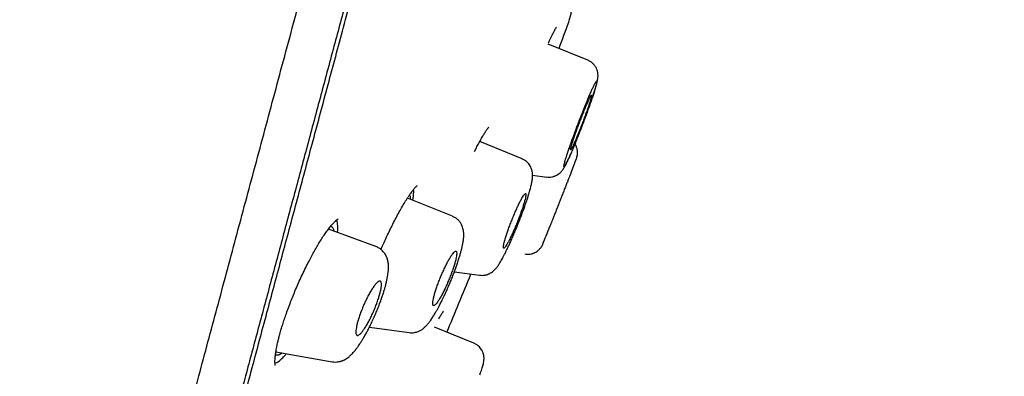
# Model space of a CAD drawing. Header units: millimetres. Extents: x 8 to 827, y 12 to 1643.
# Tile 125 of 134: x 786 to 816, y 1450 to 1461. Entities that reach past the tile are written whole.
import ezdxf

# ---------------------------------------------------------------- set-up
doc = ezdxf.new("R2010")
doc.units = ezdxf.units.MM

msp = doc.modelspace()

# ---------------------------------------------------------------- linework, layer by layer
at = {"color": 7, "linetype": 'Continuous', "lineweight": 30}
for p, q in [((803.204, 1459.995), (801.983, 1460.488)), ((799.899, 1457.478), (799.917, 1457.551)), ((799.72, 1457.177), (799.781, 1457.298)), ((801.183, 1456.959), (799.881, 1457.485)), ((802.86, 1456.968), (802.857, 1456.96)), ((802.857, 1456.96), (802.86, 1456.968)), ((801.509, 1456.456), (801.942, 1456.395)), ((799.048, 1455.185), (797.659, 1455.745)), ((796.692, 1454.254), (795.227, 1454.787)), ((796.688, 1454.247), (796.69, 1454.247)), ((801.824, 1454.333), (801.821, 1454.325)), ((801.821, 1454.325), (801.824, 1454.333)), ((801.287, 1454.016), (801.293, 1454.032)), ((801.29, 1454.024), (801.292, 1454.023)), ((799.103, 1453.476), (799.876, 1453.368)), ((796.491, 1451.774), (797.71, 1451.603)), ((799.698, 1451.281), (798.491, 1451.768)), ((793.613, 1451.007), (795.343, 1450.702)), ((795.346, 1450.707), (795.344, 1450.708))]:
    msp.add_line(p, q, dxfattribs=at)
for radius, start, end in [(220, 339.67668, 339.9036), (221.7, 338.7845, 338.90501), (221.7, 338.17118, 338.31716), (220, 337.23007, 337.73459)]:
    msp.add_arc((596.017, 1536.761), radius, start, end, dxfattribs=at)
for points, knots in [([(797.4, 1542.941), (797.178, 1542.55), (796.58, 1541.499), (795.631, 1539.773), (794.549, 1537.767), (793.488, 1535.75), (792.444, 1533.723), (791.357, 1531.567), (790.228, 1529.278), (789.062, 1526.858), (787.916, 1524.427), (786.783, 1521.97), (785.664, 1519.487), (784.557, 1516.977), (783.47, 1514.459), (782.403, 1511.933), (781.355, 1509.398), (780.327, 1506.855), (779.261, 1504.163), (778.163, 1501.321), (777.036, 1498.327), (775.935, 1495.325), (774.86, 1492.314), (773.812, 1489.294), (772.81, 1486.323), (771.852, 1483.401), (770.938, 1480.529), (770.049, 1477.649), (769.184, 1474.761), (768.372, 1471.955), (767.609, 1469.23), (766.894, 1466.589), (766.204, 1463.94), (765.705, 1461.977), (765.444, 1460.895), (765.397, 1460.701)], [0, 0, 0, 0, 0.015247, 0.040999, 0.066752, 0.092509, 0.118267, 0.144028, 0.17439, 0.204753, 0.235117, 0.265482, 0.296469, 0.327457, 0.358448, 0.389441, 0.420435, 0.451429, 0.482421, 0.518573, 0.554719, 0.590855, 0.626982, 0.663102, 0.699219, 0.733271, 0.767325, 0.801383, 0.835446, 0.869516, 0.90043, 0.931352, 0.962284, 0.993228, 1, 1, 1, 1]), ([(788.217, 1438.967), (788.365, 1439.521), (788.662, 1440.63), (789.135, 1442.393), (789.626, 1444.225), (790.136, 1446.129), (790.664, 1448.101), (791.209, 1450.135), (791.77, 1452.229), (792.346, 1454.379), (792.936, 1456.58), (793.539, 1458.83), (794.154, 1461.123), (794.779, 1463.456), (795.413, 1465.825), (796.056, 1468.223), (796.705, 1470.647), (797.361, 1473.093), (798.021, 1475.555), (798.684, 1478.03), (799.349, 1480.513), (800.015, 1482.999), (800.681, 1485.483), (801.345, 1487.961), (802.006, 1490.428), (802.663, 1492.88), (803.314, 1495.312), (803.959, 1497.719), (804.597, 1500.098), (805.225, 1502.443), (805.843, 1504.75), (806.45, 1507.014), (807.044, 1509.231), (807.625, 1511.398), (808.191, 1513.511), (808.741, 1515.565), (809.275, 1517.558), (809.791, 1519.484), (810.289, 1521.341), (810.767, 1523.124), (811.224, 1524.83), (811.659, 1526.455), (812.073, 1527.998), (812.463, 1529.456), (812.83, 1530.826), (813.173, 1532.105), (813.491, 1533.292), (813.783, 1534.383), (814.05, 1535.376), (814.289, 1536.268), (814.5, 1537.059), (814.685, 1537.747), (814.842, 1538.332), (814.97, 1538.812), (815.071, 1539.189), (815.142, 1539.453), (815.181, 1539.6), (815.186, 1539.619), (815.188, 1539.625)], [0, 0, 0, 0, 0.018042, 0.036084, 0.054125, 0.072166, 0.090206, 0.108247, 0.126288, 0.144329, 0.162369, 0.180411, 0.198454, 0.216495, 0.234536, 0.252576, 0.270617, 0.288657, 0.306697, 0.324738, 0.342779, 0.360821, 0.378863, 0.396905, 0.414946, 0.432988, 0.451029, 0.46907, 0.487111, 0.505152, 0.523194, 0.541236, 0.559277, 0.577318, 0.595359, 0.6134, 0.631441, 0.649482, 0.667522, 0.685564, 0.703605, 0.721646, 0.739687, 0.757729, 0.775771, 0.793813, 0.811856, 0.829898, 0.847941, 0.865983, 0.884024, 0.902063, 0.920103, 0.938143, 0.956182, 0.974222, 0.992264, 1, 1, 1, 1]), ([(816.017, 1537.367), (816.015, 1537.362), (816.012, 1537.351), (815.989, 1537.265), (815.953, 1537.126), (815.901, 1536.932), (815.834, 1536.682), (815.753, 1536.377), (815.66, 1536.029), (815.556, 1535.644), (815.444, 1535.228), (815.321, 1534.769), (815.186, 1534.267), (815.04, 1533.722), (814.877, 1533.114), (814.696, 1532.438), (814.496, 1531.692), (814.283, 1530.898), (814.057, 1530.057), (813.819, 1529.169), (813.569, 1528.233), (813.312, 1527.276), (813.052, 1526.305), (812.79, 1525.326), (812.518, 1524.313), (812.237, 1523.264), (811.947, 1522.181), (811.639, 1521.031), (811.313, 1519.813), (810.968, 1518.524), (810.613, 1517.2), (810.249, 1515.839), (809.876, 1514.443), (809.492, 1513.01), (809.109, 1511.583), (808.73, 1510.169), (808.356, 1508.776), (807.978, 1507.365), (807.594, 1505.934), (807.206, 1504.485), (806.801, 1502.974), (806.38, 1501.402), (805.942, 1499.768), (805.5, 1498.116), (805.053, 1496.446), (804.601, 1494.757), (804.143, 1493.049), (803.694, 1491.374), (803.255, 1489.737), (802.828, 1488.146), (802.401, 1486.553), (801.973, 1484.957), (801.545, 1483.359), (801.104, 1481.714), (800.651, 1480.022), (800.186, 1478.286), (799.722, 1476.551), (799.258, 1474.819), (798.795, 1473.088), (798.332, 1471.36), (797.885, 1469.69), (797.453, 1468.082), (797.039, 1466.538), (796.629, 1465.009), (796.223, 1463.496), (795.822, 1461.999), (795.413, 1460.472), (794.997, 1458.919), (794.575, 1457.344), (794.159, 1455.791), (793.749, 1454.26), (793.345, 1452.752), (792.949, 1451.271), (792.571, 1449.863), (792.213, 1448.528), (791.874, 1447.264), (791.543, 1446.029), (791.22, 1444.824), (790.905, 1443.65), (790.589, 1442.471), (790.274, 1441.293), (789.96, 1440.121), (789.656, 1438.988), (789.364, 1437.894), (789.082, 1436.84), (788.811, 1435.831), (788.561, 1434.895), (788.329, 1434.031), (788.115, 1433.235), (787.913, 1432.48), (787.721, 1431.765), (787.541, 1431.093), (787.367, 1430.442), (787.2, 1429.818), (787.041, 1429.226), (786.897, 1428.687), (786.766, 1428.2), (786.65, 1427.766), (786.548, 1427.384), (786.463, 1427.066), (786.393, 1426.807), (786.338, 1426.6), (786.295, 1426.439), (786.264, 1426.326), (786.246, 1426.258), (786.244, 1426.249), (786.243, 1426.246)], [0, 0, 0, 0, 0.010049, 0.020092, 0.030139, 0.040198, 0.050281, 0.060395, 0.070493, 0.079701, 0.088876, 0.098025, 0.107154, 0.116271, 0.125383, 0.135467, 0.145515, 0.155536, 0.165541, 0.175538, 0.185536, 0.195595, 0.204811, 0.214007, 0.223192, 0.232373, 0.241556, 0.25075, 0.260749, 0.270734, 0.280716, 0.290705, 0.300709, 0.310738, 0.320848, 0.330098, 0.339316, 0.34851, 0.357688, 0.366857, 0.376027, 0.385997, 0.395957, 0.405919, 0.415892, 0.425888, 0.435918, 0.446015, 0.455251, 0.464458, 0.473647, 0.482824, 0.491999, 0.501182, 0.511156, 0.521127, 0.531108, 0.541108, 0.55114, 0.561215, 0.5713, 0.580505, 0.589683, 0.598841, 0.607987, 0.617131, 0.62628, 0.636271, 0.646263, 0.656267, 0.666292, 0.676349, 0.686449, 0.696503, 0.705673, 0.714826, 0.723968, 0.733107, 0.742251, 0.751406, 0.761395, 0.771392, 0.781406, 0.791447, 0.801525, 0.811649, 0.821711, 0.830884, 0.84004, 0.849185, 0.858328, 0.867474, 0.876632, 0.886667, 0.896688, 0.906703, 0.916722, 0.926755, 0.936809, 0.946838, 0.956005, 0.965164, 0.974323, 0.983488, 0.992666, 1, 1, 1, 1]), ([(786.494, 1426.677), (786.496, 1426.683), (786.499, 1426.697), (786.53, 1426.81), (786.579, 1426.994), (786.649, 1427.253), (786.738, 1427.585), (786.845, 1427.983), (786.966, 1428.438), (787.102, 1428.946), (787.255, 1429.516), (787.424, 1430.147), (787.614, 1430.856), (787.825, 1431.645), (788.06, 1432.52), (788.312, 1433.461), (788.582, 1434.467), (788.87, 1435.539), (789.168, 1436.651), (789.474, 1437.797), (789.788, 1438.97), (790.115, 1440.19), (790.455, 1441.458), (790.815, 1442.803), (791.196, 1444.226), (791.599, 1445.728), (792.014, 1447.278), (792.443, 1448.875), (792.884, 1450.52), (793.328, 1452.178), (793.774, 1453.842), (794.218, 1455.503), (794.671, 1457.192), (795.131, 1458.91), (795.608, 1460.69), (796.102, 1462.531), (796.611, 1464.431), (797.125, 1466.351), (797.645, 1468.291), (798.172, 1470.256), (798.694, 1472.205), (799.211, 1474.133), (799.719, 1476.033), (800.23, 1477.938), (800.743, 1479.851), (801.085, 1481.128), (801.256, 1481.768)], [0, 0, 0, 0, 0.022886, 0.046235, 0.069585, 0.092966, 0.116406, 0.139855, 0.161859, 0.183789, 0.205669, 0.227524, 0.249378, 0.272804, 0.296177, 0.319526, 0.342882, 0.366274, 0.389746, 0.411811, 0.433793, 0.455718, 0.47761, 0.499495, 0.522855, 0.546164, 0.569451, 0.592749, 0.616087, 0.639569, 0.661679, 0.683715, 0.705706, 0.727679, 0.749662, 0.772994, 0.796255, 0.819478, 0.842697, 0.865948, 0.889392, 0.911524, 0.933621, 0.955712, 0.977828, 1, 1, 1, 1]), ([(802.623, 1461.169), (802.624, 1461.173), (802.626, 1461.179), (802.641, 1461.236), (802.665, 1461.326), (802.698, 1461.453), (802.742, 1461.615), (802.795, 1461.811), (802.856, 1462.042), (802.927, 1462.303), (802.98, 1462.504), (803.007, 1462.603)], [0, 0, 0, 0, 0.1133706, 0.2259753, 0.3380293, 0.4497507, 0.5613592, 0.6710787, 0.7811102, 0.8916599, 1, 1, 1, 1]), ([(802.001, 1460.528), (802.015, 1460.559), (802.043, 1460.62), (802.082, 1460.704), (802.118, 1460.778), (802.147, 1460.838), (802.17, 1460.883), (802.188, 1460.919), (802.206, 1460.952), (802.222, 1460.981), (802.236, 1461.004), (802.244, 1461.015), (802.242, 1461.013), (802.241, 1461.013)], [0, 0, 0, 0, 0.112561, 0.22771, 0.348455, 0.450163, 0.532792, 0.6073, 0.683429, 0.780862, 0.88045, 0.979458, 1, 1, 1, 1]), ([(803.37, 1458.916), (803.371, 1458.918), (803.382, 1458.952), (803.401, 1459.012), (803.428, 1459.095), (803.453, 1459.179), (803.477, 1459.26), (803.495, 1459.333), (803.508, 1459.393), (803.515, 1459.433), (803.52, 1459.482), (803.521, 1459.529), (803.518, 1459.584), (803.505, 1459.652), (803.485, 1459.714), (803.46, 1459.765), (803.434, 1459.809), (803.397, 1459.858), (803.347, 1459.909), (803.282, 1459.958), (803.23, 1459.982), (803.203, 1459.995)], [0, 0, 0, 0, 0.003772, 0.077029, 0.150792, 0.223126, 0.322551, 0.411294, 0.489594, 0.558458, 0.594074, 0.633385, 0.677266, 0.722428, 0.770368, 0.796077, 0.824682, 0.85998, 0.901642, 0.948762, 1, 1, 1, 1]), ([(802.705, 1457.486), (802.687, 1457.434), (802.651, 1457.331), (802.603, 1457.19), (802.565, 1457.073), (802.535, 1456.978), (802.513, 1456.904), (802.495, 1456.841), (802.481, 1456.784), (802.472, 1456.739), (802.471, 1456.711), (802.479, 1456.707), (802.495, 1456.723), (802.52, 1456.763), (802.552, 1456.825), (802.592, 1456.908), (802.639, 1457.01), (802.691, 1457.13), (802.748, 1457.263), (802.809, 1457.41), (802.873, 1457.568), (802.938, 1457.733), (803.005, 1457.904), (803.071, 1458.078), (803.136, 1458.251), (803.198, 1458.42), (803.256, 1458.582), (803.309, 1458.735), (803.358, 1458.877), (803.396, 1458.994), (803.426, 1459.089), (803.448, 1459.163), (803.465, 1459.226), (803.48, 1459.283), (803.488, 1459.328), (803.489, 1459.355), (803.481, 1459.36), (803.465, 1459.343), (803.441, 1459.304), (803.408, 1459.242), (803.369, 1459.16), (803.322, 1459.058), (803.27, 1458.938), (803.213, 1458.804), (803.152, 1458.657), (803.088, 1458.5), (803.023, 1458.334), (802.956, 1458.163), (802.889, 1457.989), (802.825, 1457.815), (802.762, 1457.645), (802.724, 1457.539), (802.705, 1457.486)], [0, 0, 0, 0, 0.020821, 0.041582, 0.06264, 0.078443, 0.094018, 0.109523, 0.125117, 0.145819, 0.166526, 0.187598, 0.208613, 0.229288, 0.249997, 0.270666, 0.291646, 0.312449, 0.333567, 0.354265, 0.37491, 0.395725, 0.416444, 0.437415, 0.458448, 0.479159, 0.499918, 0.520746, 0.541507, 0.562564, 0.578454, 0.594061, 0.609543, 0.625063, 0.645835, 0.666548, 0.687556, 0.70852, 0.729212, 0.750004, 0.770692, 0.791398, 0.812472, 0.833502, 0.854183, 0.874884, 0.895566, 0.916549, 0.93735, 0.958554, 0.979312, 1, 1, 1, 1]), ([(802.696, 1457.248), (802.7, 1457.255), (802.709, 1457.269), (802.73, 1457.309), (802.759, 1457.371), (802.8, 1457.461), (802.846, 1457.569), (802.897, 1457.692), (802.95, 1457.825), (803.005, 1457.965), (803.06, 1458.108), (803.112, 1458.249), (803.162, 1458.385), (803.207, 1458.513), (803.246, 1458.628), (803.278, 1458.728), (803.302, 1458.81), (803.318, 1458.871), (803.325, 1458.909), (803.323, 1458.925), (803.312, 1458.915), (803.291, 1458.882), (803.263, 1458.825), (803.226, 1458.747), (803.183, 1458.65), (803.135, 1458.536), (803.083, 1458.409), (803.029, 1458.273), (802.974, 1458.131), (802.92, 1457.989), (802.869, 1457.849), (802.821, 1457.715), (802.778, 1457.592), (802.741, 1457.482), (802.712, 1457.389), (802.69, 1457.315), (802.678, 1457.262), (802.674, 1457.232), (802.68, 1457.225), (802.69, 1457.24), (802.696, 1457.248)], [0, 0, 0, 0, 0.017099, 0.034199, 0.061285, 0.088371, 0.115455, 0.14254, 0.169518, 0.196495, 0.22331, 0.250125, 0.276792, 0.303459, 0.330055, 0.356651, 0.383286, 0.409921, 0.436687, 0.463453, 0.490387, 0.517321, 0.544384, 0.571449, 0.598546, 0.625643, 0.652663, 0.679683, 0.706552, 0.733419, 0.760127, 0.786833, 0.813441, 0.840047, 0.866658, 0.893269, 0.919954, 0.946639, 0.973319, 1, 1, 1, 1]), ([(799.781, 1457.298), (799.804, 1457.341), (799.846, 1457.423), (799.904, 1457.528), (799.953, 1457.616), (799.995, 1457.688), (800.031, 1457.746), (800.06, 1457.791), (800.084, 1457.827), (800.103, 1457.854), (800.117, 1457.873), (800.127, 1457.887), (800.134, 1457.896), (800.141, 1457.905), (800.148, 1457.914), (800.155, 1457.921), (800.159, 1457.926), (800.158, 1457.925), (800.157, 1457.925)], [0, 0, 0, 0, 0.123068, 0.235828, 0.338363, 0.430728, 0.51297, 0.585125, 0.647231, 0.699318, 0.741417, 0.773558, 0.796113, 0.819407, 0.864791, 0.922584, 0.989535, 1, 1, 1, 1]), ([(802.858, 1456.963), (802.869, 1456.999), (802.891, 1457.068), (802.893, 1457.158), (802.885, 1457.223), (802.876, 1457.267), (802.863, 1457.307), (802.846, 1457.351), (802.828, 1457.387), (802.813, 1457.408), (802.81, 1457.413)], [0, 0, 0, 0, 0.244968, 0.454831, 0.56996, 0.662938, 0.74127, 0.83989, 0.962278, 1, 1, 1, 1]), ([(799.876, 1453.37), (799.902, 1453.368), (799.95, 1453.363), (800.016, 1453.369), (800.07, 1453.379), (800.11, 1453.39), (800.144, 1453.403), (800.179, 1453.418), (800.224, 1453.442), (800.277, 1453.478), (800.328, 1453.523), (800.37, 1453.567), (800.405, 1453.609), (800.435, 1453.65), (800.462, 1453.69), (800.488, 1453.73), (800.518, 1453.779), (800.547, 1453.829), (800.58, 1453.887), (800.618, 1453.958), (800.662, 1454.044), (800.709, 1454.14), (800.76, 1454.246), (800.812, 1454.359), (800.869, 1454.486), (800.93, 1454.626), (800.993, 1454.775), (801.054, 1454.926), (801.112, 1455.072), (801.165, 1455.21), (801.213, 1455.338), (801.255, 1455.457), (801.293, 1455.565), (801.331, 1455.678), (801.367, 1455.789), (801.401, 1455.898), (801.428, 1455.993), (801.45, 1456.072), (801.466, 1456.138), (801.478, 1456.192), (801.489, 1456.247), (801.499, 1456.308), (801.507, 1456.371), (801.51, 1456.427), (801.509, 1456.473), (801.506, 1456.511), (801.5, 1456.559), (801.488, 1456.61), (801.47, 1456.664), (801.446, 1456.716), (801.414, 1456.77), (801.373, 1456.823), (801.322, 1456.873), (801.257, 1456.92), (801.207, 1456.944), (801.181, 1456.956)], [0, 0, 0, 0, 0.015338, 0.028513, 0.039245, 0.047374, 0.053137, 0.061269, 0.073425, 0.089505, 0.106184, 0.124426, 0.143417, 0.158798, 0.170307, 0.188363, 0.206802, 0.224094, 0.243387, 0.265202, 0.289553, 0.316469, 0.340902, 0.367126, 0.395034, 0.424642, 0.455866, 0.486488, 0.515589, 0.543189, 0.56932, 0.593987, 0.617196, 0.638943, 0.668797, 0.695317, 0.719685, 0.744629, 0.761661, 0.779032, 0.7971, 0.816443, 0.837304, 0.857926, 0.870476, 0.880412, 0.890997, 0.905611, 0.91656, 0.928113, 0.941308, 0.953503, 0.967544, 0.983167, 1, 1, 1, 1]), ([(801.942, 1456.396), (801.97, 1456.393), (802.022, 1456.388), (802.092, 1456.396), (802.147, 1456.409), (802.188, 1456.422), (802.22, 1456.436), (802.248, 1456.449), (802.283, 1456.469), (802.314, 1456.49), (802.341, 1456.512), (802.36, 1456.528), (802.378, 1456.547), (802.401, 1456.572), (802.428, 1456.606), (802.457, 1456.649), (802.488, 1456.7), (802.525, 1456.768), (802.569, 1456.857), (802.617, 1456.961), (802.657, 1457.051), (802.679, 1457.103), (802.688, 1457.122)], [0, 0, 0, 0, 0.052569, 0.097021, 0.132102, 0.157107, 0.178633, 0.197681, 0.214871, 0.255202, 0.269217, 0.284332, 0.315136, 0.358925, 0.415677, 0.484029, 0.555915, 0.629852, 0.745036, 0.866131, 0.950658, 1, 1, 1, 1]), ([(802.692, 1456.533), (802.692, 1456.533), (802.692, 1456.534), (802.682, 1456.508), (802.663, 1456.46), (802.634, 1456.387), (802.599, 1456.296), (802.556, 1456.186), (802.507, 1456.063), (802.454, 1455.929), (802.399, 1455.788), (802.343, 1455.645), (802.287, 1455.504), (802.234, 1455.367), (802.184, 1455.241), (802.14, 1455.128), (802.102, 1455.031), (802.07, 1454.952), (802.048, 1454.894), (802.034, 1454.858), (802.029, 1454.846), (802.033, 1454.856), (802.043, 1454.881), (802.047, 1454.892)], [0, 0, 0, 0, 0.030059, 0.078064, 0.127477, 0.17578, 0.225505, 0.274043, 0.324005, 0.372608, 0.422626, 0.471098, 0.520968, 0.569171, 0.618755, 0.66667, 0.715957, 0.763689, 0.812794, 0.860528, 0.909645, 0.957507, 1, 1, 1, 1]), ([(797.684, 1455.784), (797.702, 1455.81), (797.735, 1455.86), (797.778, 1455.921), (797.815, 1455.97), (797.845, 1456.008), (797.869, 1456.037), (797.887, 1456.059), (797.902, 1456.075), (797.914, 1456.088), (797.925, 1456.099), (797.937, 1456.11), (797.95, 1456.122), (797.959, 1456.129), (797.959, 1456.129), (797.959, 1456.129)], [0, 0, 0, 0, 0.128594, 0.243388, 0.344605, 0.432411, 0.506931, 0.568265, 0.616942, 0.662596, 0.709105, 0.756459, 0.83754, 0.924695, 1, 1, 1, 1]), ([(797.825, 1455.679), (797.826, 1455.687), (797.836, 1455.742), (797.847, 1455.827), (797.854, 1455.929), (797.854, 1455.99), (797.85, 1456.012), (797.849, 1456.014)], [0, 0, 0, 0, 0.058167, 0.365496, 0.670645, 0.973033, 1, 1, 1, 1]), ([(796.844, 1454.163), (796.87, 1454.221), (796.923, 1454.342), (797.007, 1454.525), (797.096, 1454.713), (797.189, 1454.903), (797.285, 1455.091), (797.384, 1455.276), (797.483, 1455.454), (797.582, 1455.624), (797.644, 1455.722), (797.676, 1455.772)], [0, 0, 0, 0, 0.089552, 0.187818, 0.290637, 0.398006, 0.509871, 0.626135, 0.746666, 0.871324, 1, 1, 1, 1]), ([(797.725, 1455.845), (797.73, 1455.832), (797.741, 1455.805), (797.746, 1455.758), (797.745, 1455.72), (797.745, 1455.711)], [0, 0, 0, 0, 0.40367, 0.860464, 1, 1, 1, 1]), ([(800.621, 1454.2), (800.624, 1454.201), (800.631, 1454.201), (800.65, 1454.216), (800.677, 1454.251), (800.717, 1454.313), (800.763, 1454.397), (800.815, 1454.499), (800.871, 1454.616), (800.928, 1454.744), (800.987, 1454.881), (801.044, 1455.022), (801.099, 1455.163), (801.15, 1455.3), (801.195, 1455.43), (801.234, 1455.549), (801.265, 1455.655), (801.288, 1455.744), (801.301, 1455.813), (801.305, 1455.861), (801.298, 1455.885), (801.282, 1455.886), (801.256, 1455.861), (801.222, 1455.813), (801.18, 1455.742), (801.131, 1455.651), (801.077, 1455.543), (801.021, 1455.422), (800.963, 1455.289), (800.904, 1455.151), (800.848, 1455.009), (800.794, 1454.87), (800.746, 1454.735), (800.702, 1454.608), (800.667, 1454.494), (800.638, 1454.394), (800.619, 1454.312), (800.61, 1454.251), (800.609, 1454.211), (800.617, 1454.204), (800.621, 1454.2)], [0, 0, 0, 0, 0.017403, 0.034807, 0.062108, 0.08941, 0.116686, 0.143963, 0.171026, 0.19809, 0.22485, 0.251609, 0.278106, 0.304601, 0.330985, 0.357367, 0.383838, 0.410308, 0.437032, 0.463757, 0.490793, 0.51783, 0.545094, 0.57236, 0.599667, 0.626975, 0.654121, 0.681267, 0.708125, 0.734981, 0.761548, 0.788114, 0.814511, 0.840907, 0.867328, 0.893749, 0.920316, 0.946883, 0.973441, 1, 1, 1, 1]), ([(795.317, 1454.902), (795.333, 1454.92), (795.362, 1454.955), (795.4, 1454.995), (795.429, 1455.025), (795.451, 1455.046), (795.473, 1455.065), (795.494, 1455.082), (795.513, 1455.095), (795.524, 1455.102), (795.529, 1455.105), (795.532, 1455.107), (795.531, 1455.106), (795.531, 1455.106)], [0, 0, 0, 0, 0.145784, 0.27024, 0.373471, 0.45558, 0.517924, 0.636137, 0.762094, 0.837563, 0.916031, 0.997395, 1, 1, 1, 1]), ([(797.71, 1451.604), (797.738, 1451.601), (797.792, 1451.596), (797.869, 1451.603), (797.932, 1451.617), (797.987, 1451.636), (798.032, 1451.656), (798.073, 1451.679), (798.113, 1451.704), (798.15, 1451.732), (798.184, 1451.761), (798.216, 1451.791), (798.26, 1451.836), (798.314, 1451.899), (798.379, 1451.988), (798.445, 1452.087), (798.506, 1452.186), (798.558, 1452.277), (798.602, 1452.356), (798.641, 1452.43), (798.675, 1452.496), (798.708, 1452.562), (798.743, 1452.633), (798.784, 1452.719), (798.831, 1452.82), (798.884, 1452.936), (798.941, 1453.068), (798.999, 1453.208), (799.054, 1453.347), (799.104, 1453.478), (799.147, 1453.598), (799.191, 1453.722), (799.231, 1453.846), (799.269, 1453.967), (799.299, 1454.072), (799.324, 1454.168), (799.347, 1454.265), (799.364, 1454.347), (799.376, 1454.418), (799.384, 1454.477), (799.39, 1454.539), (799.392, 1454.594), (799.392, 1454.641), (799.39, 1454.679), (799.386, 1454.724), (799.376, 1454.782), (799.359, 1454.845), (799.336, 1454.903), (799.312, 1454.949), (799.285, 1454.992), (799.254, 1455.033), (799.205, 1455.085), (799.138, 1455.14), (799.076, 1455.169), (799.046, 1455.183)], [0, 0, 0, 0, 0.018274, 0.034551, 0.048571, 0.060214, 0.072621, 0.083739, 0.093829, 0.107119, 0.119034, 0.131811, 0.145645, 0.176005, 0.207866, 0.240762, 0.273682, 0.295688, 0.316669, 0.335004, 0.350685, 0.364587, 0.38074, 0.399659, 0.421343, 0.445788, 0.472992, 0.502451, 0.530743, 0.55724, 0.581948, 0.604867, 0.635867, 0.663025, 0.687859, 0.710796, 0.73523, 0.762719, 0.778046, 0.794837, 0.813182, 0.832796, 0.846416, 0.857298, 0.867712, 0.881878, 0.900019, 0.914599, 0.926629, 0.936091, 0.947431, 0.958496, 0.979868, 1, 1, 1, 1]), ([(793.594, 1450.591), (793.594, 1450.591), (793.595, 1450.591), (793.591, 1450.606), (793.588, 1450.633), (793.585, 1450.667), (793.585, 1450.705), (793.585, 1450.752), (793.589, 1450.807), (793.594, 1450.865), (793.601, 1450.922), (793.609, 1450.981), (793.619, 1451.046), (793.632, 1451.12), (793.648, 1451.201), (793.668, 1451.292), (793.693, 1451.397), (793.726, 1451.525), (793.766, 1451.666), (793.811, 1451.818), (793.862, 1451.976), (793.921, 1452.151), (793.99, 1452.344), (794.064, 1452.54), (794.142, 1452.737), (794.222, 1452.932), (794.31, 1453.135), (794.404, 1453.344), (794.505, 1453.557), (794.603, 1453.752), (794.696, 1453.929), (794.782, 1454.087), (794.871, 1454.243), (794.96, 1454.393), (795.051, 1454.536), (795.141, 1454.671), (795.231, 1454.795), (795.288, 1454.866), (795.316, 1454.901)], [0, 0, 0, 0, 0.0133907, 0.0336675, 0.0552039, 0.0756996, 0.0947147, 0.1122164, 0.1345736, 0.1538162, 0.1699347, 0.1856731, 0.2028878, 0.2215784, 0.2417454, 0.2610231, 0.2838453, 0.3104865, 0.3409219, 0.3679833, 0.3974651, 0.4293743, 0.4637104, 0.5004618, 0.5329187, 0.5670161, 0.6027322, 0.640051, 0.6789998, 0.7197085, 0.7514193, 0.7841314, 0.817828, 0.8524825, 0.8880609, 0.9245265, 0.9618462, 1, 1, 1, 1]), ([(795.292, 1454.871), (795.305, 1454.868), (795.332, 1454.863), (795.362, 1454.832), (795.385, 1454.787), (795.392, 1454.745), (795.396, 1454.726)], [0, 0, 0, 0, 0.251329, 0.521124, 0.788017, 1, 1, 1, 1]), ([(795.509, 1454.685), (795.512, 1454.725), (795.519, 1454.806), (795.517, 1454.907), (795.505, 1454.989), (795.49, 1455.042), (795.477, 1455.06), (795.473, 1455.065)], [0, 0, 0, 0, 0.22989, 0.462246, 0.693983, 0.92728, 1, 1, 1, 1]), ([(795.344, 1450.704), (795.378, 1450.7), (795.439, 1450.693), (795.523, 1450.7), (795.583, 1450.712), (795.622, 1450.724), (795.647, 1450.733), (795.67, 1450.741), (795.705, 1450.757), (795.753, 1450.782), (795.81, 1450.818), (795.86, 1450.857), (795.9, 1450.892), (795.934, 1450.925), (795.973, 1450.965), (796.014, 1451.011), (796.056, 1451.062), (796.092, 1451.108), (796.125, 1451.153), (796.159, 1451.201), (796.2, 1451.261), (796.248, 1451.337), (796.305, 1451.43), (796.366, 1451.535), (796.429, 1451.652), (796.494, 1451.778), (796.563, 1451.92), (796.633, 1452.072), (796.7, 1452.227), (796.761, 1452.376), (796.815, 1452.517), (796.862, 1452.648), (796.903, 1452.768), (796.938, 1452.878), (796.967, 1452.978), (796.995, 1453.08), (797.019, 1453.182), (797.04, 1453.282), (797.056, 1453.369), (797.066, 1453.444), (797.073, 1453.512), (797.077, 1453.579), (797.078, 1453.651), (797.073, 1453.73), (797.06, 1453.811), (797.041, 1453.876), (797.027, 1453.915), (797.014, 1453.946), (797.002, 1453.97), (796.991, 1453.991), (796.981, 1454.009), (796.968, 1454.029), (796.948, 1454.059), (796.914, 1454.101), (796.861, 1454.154), (796.785, 1454.21), (796.723, 1454.237), (796.69, 1454.251)], [0, 0, 0, 0, 0.022591, 0.041017, 0.054933, 0.062319, 0.067749, 0.073594, 0.080073, 0.096873, 0.116031, 0.132657, 0.146037, 0.158861, 0.173755, 0.193613, 0.211752, 0.226963, 0.239317, 0.254104, 0.272187, 0.293571, 0.318269, 0.346315, 0.37223, 0.400395, 0.430822, 0.463311, 0.495031, 0.525073, 0.553458, 0.580214, 0.605372, 0.628954, 0.650967, 0.671407, 0.699095, 0.723408, 0.745894, 0.76689, 0.783361, 0.801538, 0.821388, 0.842768, 0.868667, 0.883609, 0.894365, 0.901092, 0.908082, 0.912267, 0.916915, 0.922024, 0.928827, 0.94019, 0.956105, 0.97624, 1, 1, 1, 1]), ([(801.29, 1454.023), (801.323, 1454.02), (801.385, 1454.015), (801.462, 1454.027), (801.516, 1454.042), (801.551, 1454.056), (801.591, 1454.074), (801.642, 1454.103), (801.707, 1454.154), (801.76, 1454.215), (801.8, 1454.277), (801.815, 1454.313), (801.823, 1454.331)], [0, 0, 0, 0, 0.151274, 0.278698, 0.347987, 0.403719, 0.450641, 0.544559, 0.669913, 0.823687, 0.909574, 1, 1, 1, 1]), ([(798.443, 1452.452), (798.446, 1452.447), (798.452, 1452.435), (798.469, 1452.429), (798.495, 1452.44), (798.534, 1452.478), (798.582, 1452.538), (798.635, 1452.62), (798.693, 1452.72), (798.754, 1452.835), (798.816, 1452.962), (798.877, 1453.096), (798.936, 1453.235), (798.992, 1453.374), (799.042, 1453.511), (799.086, 1453.641), (799.123, 1453.761), (799.151, 1453.869), (799.169, 1453.96), (799.177, 1454.033), (799.175, 1454.083), (799.161, 1454.111), (799.138, 1454.114), (799.104, 1454.092), (799.062, 1454.045), (799.012, 1453.977), (798.957, 1453.887), (798.897, 1453.781), (798.836, 1453.661), (798.774, 1453.531), (798.713, 1453.395), (798.655, 1453.255), (798.602, 1453.117), (798.554, 1452.982), (798.512, 1452.856), (798.479, 1452.74), (798.455, 1452.638), (798.44, 1452.555), (798.435, 1452.49), (798.441, 1452.465), (798.443, 1452.452)], [0, 0, 0, 0, 0.017774, 0.035548, 0.063134, 0.090722, 0.118279, 0.145837, 0.173055, 0.200273, 0.227001, 0.253728, 0.280023, 0.306316, 0.332413, 0.358508, 0.384728, 0.410948, 0.43757, 0.464194, 0.491329, 0.518466, 0.545988, 0.573512, 0.601116, 0.628721, 0.656072, 0.683423, 0.710309, 0.737193, 0.763604, 0.790014, 0.816138, 0.842261, 0.868406, 0.89455, 0.920919, 0.947288, 0.973643, 1, 1, 1, 1]), ([(796.229, 1451.584), (796.219, 1451.573), (796.197, 1451.551), (796.163, 1451.525), (796.129, 1451.51), (796.1, 1451.517), (796.081, 1451.546), (796.072, 1451.596), (796.074, 1451.667), (796.086, 1451.756), (796.108, 1451.862), (796.141, 1451.982), (796.183, 1452.113), (796.233, 1452.253), (796.291, 1452.397), (796.354, 1452.541), (796.421, 1452.68), (796.49, 1452.809), (796.558, 1452.925), (796.622, 1453.022), (796.682, 1453.1), (796.735, 1453.155), (796.779, 1453.186), (796.815, 1453.194), (796.84, 1453.179), (796.856, 1453.142), (796.86, 1453.083), (796.855, 1453.006), (796.839, 1452.91), (796.812, 1452.799), (796.776, 1452.674), (796.731, 1452.539), (796.677, 1452.397), (796.617, 1452.252), (796.552, 1452.11), (796.485, 1451.974), (796.416, 1451.85), (796.349, 1451.741), (796.286, 1451.649), (796.248, 1451.606), (796.229, 1451.584)], [0, 0, 0, 0, 0.016835, 0.03367, 0.060376, 0.087079, 0.113136, 0.139189, 0.164929, 0.190667, 0.216561, 0.242454, 0.26893, 0.295408, 0.322654, 0.349904, 0.377747, 0.405595, 0.433579, 0.461564, 0.489182, 0.5168, 0.543734, 0.570666, 0.596899, 0.623128, 0.648922, 0.674713, 0.70051, 0.726306, 0.752566, 0.778828, 0.805834, 0.832843, 0.860538, 0.888236, 0.91618, 0.944127, 0.972064, 1, 1, 1, 1]), ([(798.626, 1452.025), (798.635, 1452.042), (798.656, 1452.08), (798.684, 1452.13), (798.709, 1452.171), (798.729, 1452.204), (798.744, 1452.228), (798.756, 1452.247), (798.765, 1452.259), (798.77, 1452.266), (798.77, 1452.267), (798.77, 1452.267)], [0, 0, 0, 0, 0.125218, 0.286042, 0.425751, 0.525924, 0.621524, 0.720614, 0.823235, 0.929398, 1, 1, 1, 1]), ([(799.884, 1450.302), (799.889, 1450.316), (799.908, 1450.366), (799.933, 1450.439), (799.959, 1450.519), (799.978, 1450.58), (799.994, 1450.641), (800.006, 1450.7), (800.013, 1450.754), (800.015, 1450.795), (800.014, 1450.845), (800.008, 1450.895), (799.997, 1450.94), (799.985, 1450.979), (799.967, 1451.025), (799.938, 1451.078), (799.898, 1451.135), (799.844, 1451.191), (799.777, 1451.242), (799.724, 1451.266), (799.697, 1451.279)], [0, 0, 0, 0, 0.039651, 0.143051, 0.238308, 0.325373, 0.408716, 0.493603, 0.537538, 0.582848, 0.627449, 0.672093, 0.695227, 0.72156, 0.754208, 0.793133, 0.838014, 0.888195, 0.942647, 1, 1, 1, 1]), ([(793.586, 1450.663), (793.593, 1450.664), (793.618, 1450.668), (793.678, 1450.701), (793.768, 1450.771), (793.856, 1450.858), (793.913, 1450.93), (793.929, 1450.951)], [0, 0, 0, 0, 0.078594, 0.300246, 0.592908, 0.881654, 1, 1, 1, 1]), ([(793.806, 1450.973), (793.788, 1450.96), (793.749, 1450.931), (793.697, 1450.908), (793.65, 1450.902), (793.618, 1450.908), (793.604, 1450.922), (793.601, 1450.925)], [0, 0, 0, 0, 0.206251, 0.445724, 0.687775, 0.933, 1, 1, 1, 1])]:
    msp.add_open_spline(points, degree=3, knots=knots, dxfattribs=at)

doc.saveas('drawing.dxf')
